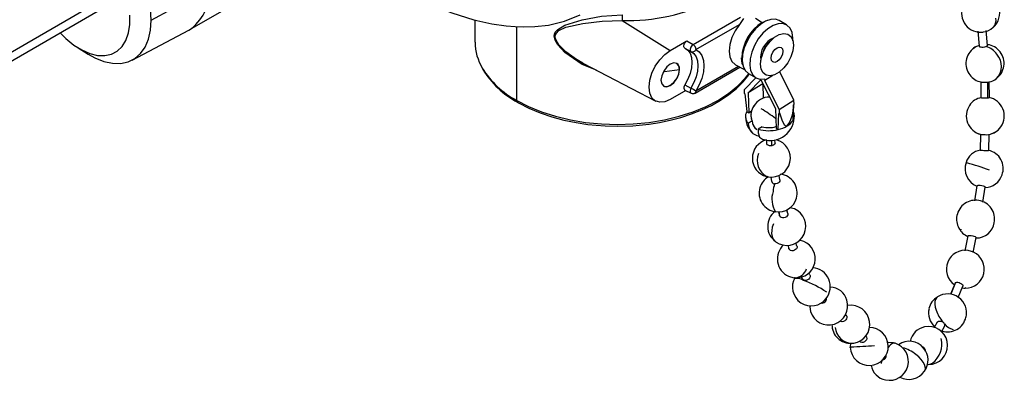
# Model space of a CAD drawing. Header units: millimetres. Extents: x 0 to 838, y 0 to 648.
# Tile 15 of 17: x 587 to 706, y 433 to 476. Entities that reach past the tile are written whole.
import ezdxf

# ---------------------------------------------------------------- set-up
doc = ezdxf.new("R2010")
doc.units = ezdxf.units.MM
doc.header["$LTSCALE"] = 3

msp = doc.modelspace()

# ---------------------------------------------------------------- linework, layer by layer
for p, q in [((603.32, 475.94), (610.21, 479.67)), ((572.55, 464.05), (597.23, 478.3)), ((608, 474.79), (614.07, 478.29)), ((571.8, 462.54), (596.95, 477.06)), ((642.33, 475.95), (642.33, 473.28)), ((660.05, 475.88), (665.86, 472.29)), ((668.61, 473.01), (674.33, 476.31)), ((674.67, 476.12), (674.19, 475.42)), ((676.11, 476.16), (676.91, 475.66)), ((679.86, 475.36), (678.97, 475.88)), ((601.05, 471.12), (607.88, 474.72)), ((647.36, 466.28), (647.36, 475.15)), ((668.95, 472.39), (674.19, 475.42)), ((702.91, 474.61), (703.07, 472.8)), ((704.08, 472.89), (703.92, 474.69)), ((704.75, 475.07), (704.73, 475.05)), ((665.86, 472.29), (667.85, 473.44)), ((667.85, 473.44), (668.61, 473.01)), ((678.03, 473.53), (677.64, 473.15)), ((678.32, 473.8), (678.32, 473.8)), ((594.53, 472.59), (595.75, 471.84)), ((667.61, 472.58), (668.35, 472.16)), ((668.35, 472.16), (668.42, 472.12)), ((676.76, 471.1), (676.77, 471.1)), ((676.99, 472.01), (676.85, 471.49)), ((655.33, 470.77), (664.1, 466.2)), ((665.16, 469.75), (666.96, 470)), ((666.98, 469.99), (666.96, 470)), ((668.85, 467.16), (674.25, 470.27)), ((674.09, 470.36), (668.95, 467.39)), ((673.73, 470.55), (674.8, 469.99)), ((680.75, 466.3), (679.05, 469.73)), ((676.15, 469), (674.78, 467.59)), ((676.78, 468.76), (675.23, 467.17)), ((675.28, 469.5), (676.18, 468.98)), ((676.78, 468.76), (678.51, 465.28)), ((677.22, 468.85), (677.23, 468.67)), ((678.22, 469.29), (677.23, 468.67)), ((678.96, 465.18), (677.23, 468.67)), ((703.27, 468.5), (703.28, 466.61)), ((704.07, 468.47), (704.08, 466.58)), ((704.29, 466.62), (704.28, 468.51)), ((667.71, 467.47), (665.86, 466.4)), ((667.61, 468.13), (668.35, 467.76)), ((667.61, 467.52), (668.38, 467.14)), ((674.8, 467.09), (674.78, 467.59)), ((677.02, 468.28), (675.23, 467.17)), ((677.09, 466.54), (677.03, 468.27)), ((674.8, 467.09), (674.83, 467.07)), ((674.83, 467.07), (675.07, 464.94)), ((675.23, 467.17), (675.32, 464.79)), ((678.96, 465.18), (680.75, 466.3)), ((680.77, 465.79), (680.75, 466.3)), ((675.07, 464.94), (675.32, 464.79)), ((675.32, 464.79), (675.65, 465)), ((678.51, 465.28), (678.6, 462.9)), ((678.96, 465.18), (678.97, 464.67)), ((680.64, 463.88), (680.74, 465.77)), ((680.7, 465.75), (680.77, 465.79)), ((675.73, 463.81), (675.25, 463.51)), ((678.84, 462.76), (678.94, 464.69)), ((678.94, 464.69), (678.97, 464.67)), ((679.05, 464.72), (678.97, 464.67)), ((675.35, 462.85), (675.76, 462.34)), ((676.94, 463.11), (676.46, 462.81)), ((678.6, 462.9), (678.84, 462.76)), ((677.45, 461.5), (677.46, 461.09)), ((678.1, 460.82), (678.07, 461.48)), ((678.48, 461.13), (678.46, 461.53)), ((703.24, 462.18), (703.19, 460.29)), ((704.21, 460.27), (704.25, 462.16)), ((677.45, 457.12), (677.63, 457.09)), ((677.52, 457.1), (677.45, 457.12)), ((677.63, 457.08), (677.52, 457.1)), ((677.96, 457.05), (678.06, 456.51)), ((679.06, 456.7), (678.95, 457.25)), ((702.79, 456.01), (702.49, 454.2)), ((703.49, 454.03), (703.79, 455.84)), ((680.01, 452.66), (679.89, 453.12)), ((680.8, 453.22), (680.27, 453.36)), ((678.91, 452.86), (679.02, 452.41)), ((679.05, 452.33), (678.92, 452.86)), ((701.7, 449.97), (701.33, 448.18)), ((702.33, 447.97), (702.7, 449.77)), ((680.02, 448.84), (680.14, 448.44)), ((681.11, 448.73), (680.99, 449.15)), ((681.96, 449.3), (681.4, 449.45)), ((680.89, 444.93), (680.82, 444.94)), ((681.65, 445.01), (681.76, 444.79)), ((682.66, 445.28), (682.53, 445.51)), ((700.17, 444.3), (699.61, 442.94)), ((700.2, 444.35), (699.63, 442.94)), ((700.55, 442.55), (701.11, 443.92)), ((687.06, 440.41), (686.95, 440.51)), ((698.01, 439.57), (697.64, 438.94)), ((698.52, 438.44), (698.89, 439.06)), ((687.57, 437.05), (687.54, 436.56)), ((687.72, 437.05), (687.95, 437.07)), ((692.95, 437.04), (692.74, 437.12))]:
    msp.add_line(p, q)
at = {"flags": 128}
for points in [[(603.32, 475.94), (603.24, 477.24), (602.99, 478.62), (602.59, 480.03), (602.04, 481.44), (601.36, 482.83), (600.56, 484.15), (599.65, 485.39), (598.66, 486.51), (597.62, 487.48), (596.53, 488.3), (595.44, 488.93), (594.35, 489.37), (593.31, 489.6), (592.32, 489.62), (591.41, 489.43), (590.61, 489.03), (589.93, 488.44), (589.38, 487.66), (588.98, 486.71), (588.73, 485.62), (588.65, 484.4)], [(635.94, 478.29), (636.41, 478.05), (639.54, 476.8), (642.19, 475.98), (644.37, 475.5), (646.09, 475.25), (647.17, 475.16), (648.19, 475.12), (649.53, 475.16), (651.19, 475.34), (653.12, 475.79), (655.01, 476.57)], [(592.35, 474.41), (593.05, 473.72), (594, 472.94), (594.97, 472.34), (595.94, 471.92), (596.87, 471.69), (597.75, 471.66), (598.55, 471.84), (599.25, 472.21), (599.83, 472.77), (600.28, 473.5), (600.59, 474.39), (600.75, 475.41), (600.75, 476.53)], [(595.75, 471.84), (596.53, 471.41), (597.62, 470.97), (598.66, 470.74), (599.65, 470.72), (600.56, 470.91), (601.36, 471.31), (602.04, 471.9), (602.59, 472.68), (602.99, 473.63), (603.24, 474.72), (603.32, 475.94)], [(656.97, 469.91), (655.23, 470.6), (653.16, 472.02), (652.29, 472.97), (651.98, 473.52), (651.88, 474), (651.91, 474.25), (652, 474.47), (652.3, 474.82), (653.16, 475.33), (655.23, 475.98), (657.57, 476.41), (660.04, 476.58)], [(655.33, 470.77), (654.65, 471.15), (654.27, 471.39), (653.29, 472.12), (652.44, 472.98), (652.11, 473.51), (652.03, 473.74), (652, 473.95), (652.03, 474.17), (652.13, 474.37), (652.44, 474.67), (653.29, 475.07), (655.34, 475.54), (657.64, 475.82), (660.05, 475.88)], [(678.97, 475.88), (678.52, 476.04), (677.95, 476.02), (677.34, 475.81), (676.71, 475.42), (676.1, 474.87), (675.56, 474.19), (675.1, 473.42), (674.77, 472.61), (674.57, 471.81), (674.52, 471.05), (674.63, 470.4), (674.88, 469.87), (675.26, 469.51), (675.28, 469.5)], [(676.91, 475.66), (677.55, 475.93), (677.75, 475.97)], [(674.19, 475.42), (673.68, 474.66), (673.28, 473.83), (673.03, 472.99), (672.95, 472.2), (673.03, 471.5), (673.28, 470.95), (673.68, 470.58), (673.73, 470.55)], [(680.62, 473.45), (680.63, 473.78), (680.53, 474.44), (680.28, 474.97), (679.91, 475.34), (679.42, 475.52), (678.85, 475.5), (678.24, 475.29), (677.61, 474.9), (677, 474.35), (676.46, 473.67), (676, 472.9), (675.67, 472.09), (675.47, 471.29), (675.42, 470.53), (675.53, 469.88), (675.78, 469.35), (676.16, 469), (676.65, 468.82), (677.22, 468.85), (677.22, 468.85)], [(667.61, 472.58), (667.54, 472.64), (667.5, 472.73), (667.49, 472.85), (667.51, 472.99), (667.57, 473.12), (667.65, 473.25), (667.74, 473.36), (667.85, 473.44)], [(680.68, 472.92), (680.6, 472.23), (680.37, 471.5), (680, 470.8), (679.53, 470.18), (678.99, 469.68), (678.42, 469.36), (677.88, 469.23), (677.41, 469.31), (677.04, 469.59), (676.81, 470.04), (676.73, 470.64), (676.81, 471.33), (677.04, 472.05), (677.41, 472.76), (677.88, 473.38), (678.42, 473.87), (678.99, 474.2), (679.53, 474.33), (680, 474.25), (680.37, 473.97), (680.6, 473.52), (680.68, 472.92)], [(665.86, 466.4), (665.19, 466.12), (664.58, 466.06), (664.05, 466.22), (663.65, 466.6), (663.39, 467.16), (663.3, 467.87), (663.39, 468.69), (663.65, 469.54), (664.05, 470.39), (664.58, 471.16), (665.19, 471.81), (665.86, 472.29)], [(667.69, 472.52), (667.97, 472.32), (668.24, 471.94), (668.4, 471.44), (668.46, 470.85), (668.4, 470.2), (668.24, 469.5), (667.97, 468.81), (667.61, 468.13)], [(668.61, 473.01), (668.5, 472.92), (668.41, 472.81), (668.33, 472.68), (668.28, 472.55), (668.25, 472.45), (668.25, 472.33), (668.28, 472.23), (668.35, 472.16)], [(668.42, 472.12), (668.7, 471.9), (668.96, 471.51), (669.12, 471.02), (669.18, 470.44), (669.12, 469.79), (668.96, 469.11), (668.7, 468.42), (668.35, 467.76)], [(668.95, 472.39), (669.35, 472.1), (669.65, 471.66), (669.84, 471.09), (669.9, 470.44), (669.84, 469.71), (669.65, 468.93), (669.35, 468.14), (668.95, 467.39)], [(678.71, 472.61), (678.98, 472.7), (679.21, 472.66), (679.37, 472.48), (679.42, 472.19), (679.37, 471.84), (679.21, 471.48), (678.98, 471.17), (678.71, 470.95), (678.43, 470.85), (678.2, 470.9), (678.04, 471.08), (677.99, 471.36), (678.04, 471.71), (678.2, 472.07), (678.43, 472.39), (678.71, 472.61)], [(703.06, 472.88), (702.66, 472.73), (702.45, 472.57)], [(703.08, 472.8), (703.08, 472.78), (703.14, 472.74), (703.25, 472.71), (703.39, 472.69), (703.56, 472.7), (703.73, 472.72), (703.88, 472.75), (703.92, 472.77)], [(703.92, 472.77), (704, 472.8), (704.07, 472.85), (704.08, 472.89)], [(674.6, 470.5), (674.53, 470.7), (674.45, 471.39)], [(666.98, 469.99), (666.89, 470.44), (666.65, 470.72), (666.28, 470.79), (665.86, 470.64), (665.43, 470.3), (665.06, 469.8), (664.82, 469.24), (664.73, 468.7), (664.82, 468.25), (665.06, 467.97), (665.43, 467.9), (665.86, 468.05), (666.28, 468.4), (666.65, 468.89), (666.89, 469.45), (666.98, 469.99)], [(665.04, 467.98), (665.16, 467.93), (665.53, 467.93), (665.94, 468.13), (666.34, 468.49), (666.67, 468.96), (666.88, 469.49), (666.96, 470)], [(647.36, 466.28), (648.79, 465.54), (650.36, 464.9), (652.04, 464.36), (653.82, 463.94), (655.66, 463.63), (657.56, 463.44), (659.48, 463.38), (661.4, 463.44), (663.29, 463.63), (665.14, 463.94), (666.92, 464.36), (668.6, 464.9), (670.17, 465.54), (671.6, 466.28), (672.88, 467.11), (674, 468.01), (674.93, 468.98), (675.31, 469.48)], [(647.47, 466.05), (647.58, 465.98), (648.83, 465.34), (650.18, 464.77), (651.59, 464.29), (653.05, 463.9), (654.5, 463.6), (655.92, 463.38), (656.94, 463.28), (658.03, 463.2), (659.48, 463.17), (661.35, 463.23), (662.09, 463.28), (663.31, 463.42), (664.55, 463.61), (665.85, 463.88), (667.14, 464.22), (668.42, 464.64), (669.65, 465.12), (670.82, 465.68), (671.92, 466.3), (672.92, 466.98), (673.83, 467.72), (674.62, 468.51), (675.3, 469.36), (675.36, 469.46)], [(704.07, 468.47), (704.18, 468.48), (704.24, 468.49)], [(667.61, 468.13), (667.54, 468), (667.5, 467.86), (667.49, 467.73), (667.51, 467.62), (667.57, 467.54), (667.61, 467.52)], [(668.35, 467.76), (668.28, 467.59), (668.25, 467.44), (668.25, 467.32), (668.28, 467.24), (668.33, 467.17), (668.37, 467.15)], [(703.28, 466.61), (703.28, 466.61), (703.34, 466.6), (703.44, 466.58), (703.58, 466.58), (703.75, 466.58), (703.92, 466.58), (704.07, 466.58), (704.08, 466.58)], [(675.58, 464.58), (675.55, 464.51), (675.6, 464.04), (675.73, 463.81)], [(679.94, 463.2), (679.87, 463.17), (679.79, 463.18), (679.66, 463.26), (679.36, 463.79), (679.05, 464.72)], [(675.84, 463.37), (675.97, 463.11), (676.28, 462.77)], [(676.46, 462.81), (676.45, 462.39), (676.6, 461.87), (676.97, 461.59), (676.99, 461.59)], [(704.2, 462.15), (704.24, 462.15), (704.24, 462.15)], [(704.24, 462.17), (704.44, 462.2), (704.88, 462.4)], [(678.1, 460.82), (677.97, 460.81), (677.8, 460.82), (677.65, 460.87), (677.54, 460.94), (677.47, 461.03), (677.47, 461.09)], [(678.47, 461.13), (678.46, 461.05), (678.4, 460.96), (678.28, 460.88), (678.13, 460.83), (678.1, 460.82)], [(703.2, 460.29), (703.2, 460.29), (703.24, 460.28), (703.33, 460.27), (703.46, 460.27), (703.62, 460.26), (703.8, 460.26), (703.96, 460.26), (704.09, 460.26), (704.18, 460.26), (704.21, 460.27), (704.21, 460.27)], [(701.48, 458.77), (701.49, 458.77), (701.58, 458.76)], [(679.06, 456.7), (679.06, 456.7), (679.05, 456.57), (678.99, 456.45), (678.88, 456.34), (678.74, 456.27), (678.57, 456.23), (678.42, 456.23)], [(702.8, 456.01), (702.8, 456.02), (702.85, 456.05), (702.96, 456.07), (703.04, 456.07), (703.2, 456.06), (703.37, 456.04), (703.53, 456), (703.66, 455.95), (703.75, 455.9), (703.79, 455.85), (703.79, 455.84)], [(679.05, 452.33), (679.03, 452.39), (679.03, 452.41)], [(680.01, 452.66), (680.01, 452.64), (680.01, 452.51), (679.95, 452.38), (679.84, 452.27), (679.69, 452.19), (679.53, 452.14), (679.36, 452.14), (679.21, 452.19), (679.1, 452.27), (679.05, 452.33)], [(678.29, 451.42), (678.14, 451.01), (678.07, 450.62), (678.06, 450.24), (678.12, 449.89), (678.25, 449.59), (678.44, 449.35), (678.54, 449.27)], [(701.71, 449.97), (701.71, 449.99), (701.76, 450.02), (701.87, 450.03), (701.95, 450.03), (702.11, 450.01), (702.28, 449.98), (702.43, 449.94), (702.57, 449.89), (702.66, 449.83), (702.69, 449.78), (702.69, 449.77)], [(678.54, 449.28), (678.59, 449.23), (678.95, 449.03)], [(681.11, 448.73), (681.12, 448.7), (681.12, 448.57), (681.06, 448.43), (680.95, 448.32), (680.81, 448.24), (680.64, 448.19), (680.48, 448.19), (680.33, 448.23), (680.21, 448.32), (680.14, 448.43), (680.14, 448.44)], [(702.4, 448.01), (701.75, 448.22), (701.73, 448.22)], [(680.11, 445.12), (680.75, 444.94), (680.89, 444.93)], [(682.65, 445.28), (682.69, 445.19), (682.69, 445.05), (682.64, 444.9), (682.54, 444.78), (682.4, 444.68), (682.24, 444.62), (682.08, 444.61), (681.93, 444.64), (681.81, 444.73), (681.77, 444.8)], [(700.18, 444.3), (700.19, 444.33), (700.2, 444.35)], [(700.2, 444.35), (700.27, 444.38), (700.39, 444.39), (700.48, 444.39), (700.64, 444.35), (700.79, 444.29), (700.94, 444.21), (701.04, 444.11), (701.11, 444.02), (701.11, 443.93), (701.11, 443.92)], [(701.45, 443.75), (701.39, 443.68), (701.37, 443.67)], [(698.03, 442.63), (697.91, 442.53), (697.79, 442.33), (697.72, 442.07), (697.71, 441.76), (697.76, 441.4), (697.87, 441.02)], [(682.66, 441.6), (682.65, 441.44), (682.75, 440.87)], [(687.06, 440.41), (687.11, 440.31), (687.12, 440.15), (687.08, 439.99), (687, 439.85), (686.87, 439.73), (686.73, 439.66), (686.57, 439.63), (686.43, 439.66), (686.34, 439.72)], [(686.98, 440.49), (687.05, 440.44), (687.06, 440.41)], [(698.01, 439.57), (698.06, 439.64), (698.18, 439.7), (698.32, 439.72), (698.48, 439.69), (698.64, 439.62), (698.67, 439.6)], [(689.43, 437.92), (689.44, 437.91), (689.5, 437.78), (689.51, 437.63), (689.47, 437.47), (689.37, 437.33), (689.24, 437.22), (689.09, 437.16), (688.93, 437.14), (688.78, 437.18), (688.67, 437.26), (688.65, 437.28)], [(687.54, 436.55), (687.54, 436.56), (687.63, 436.56)], [(692.74, 437.12), (692.08, 437.16), (691.93, 437.14)], [(692.96, 437.06), (692.9, 437.07), (692.72, 437.06)], [(696.48, 433.69), (696.52, 433.75), (696.58, 433.96), (696.56, 434.21), (696.46, 434.49), (696.3, 434.79), (696.07, 435.1), (695.78, 435.41), (695.45, 435.69)], [(696.84, 434.5), (697.13, 434.53), (697.43, 434.65)], [(696.86, 434.5), (696.92, 434.49), (697.45, 434.54)]]:
    msp.add_lwpolyline(points, dxfattribs=at)
for centre, radius, start, end in [((604.97, 479.11), 5.27, 303.5052, 6.0908), ((660.45, 500.85), 24.98, 269.0886, 295.0891), ((703.23, 476.77), 2.29, 98.0993, 278.0993), ((703.26, 476.78), 2.27, 310.9651, 84.156), ((670.09, 476.29), 10.05, 178.3443, 182.3399), ((679.8, 471.15), 5.35, 122.6055, 177.3945), ((703.89, 475.9), 1.2, 315.5851, 12.6785), ((703.29, 476.61), 2.12, 277.2432, 313.4007), ((648.58, 473.34), 6.24, 180.6124, 210.7056), ((679.26, 471.46), 2.52, 111.8328, 188.1726), ((668.53, 472.58), 0.458, 246.2729, 336.6374), ((668.17, 472.36), 0.785, 2.6952, 56.15), ((679.47, 471.34), 2.57, 135.2327, 164.7727), ((703.72, 470.71), 2.25, 124.4892, 217.7751), ((703.29, 471.38), 1.48, 98.0062, 127.1266), ((703.07, 470.28), 2.63, 35.9766, 71.2388), ((703.86, 470.85), 2.14, 36.2735, 84.1627), ((703.81, 470.73), 2.25, 306.0117, 37.8176), ((703.63, 470.39), 2.12, 314.8528, 42.4049), ((652.46, 475.9), 10.89, 211.8168, 242.0312), ((652.6, 475.73), 10.95, 211.5501, 242.0513), ((666.22, 470.11), 0.747, 352.0769, 56.6109), ((703.63, 470.55), 2.08, 215.7113, 261.0646), ((703.77, 472.58), 4.12, 263.574, 274.2112), ((704.06, 470.01), 1.53, 277.0543, 314.394), ((661.35, 455.63), 14, 57.1111, 60.0089), ((668.71, 467.36), 0.245, 304.2006, 7.1152), ((647.6, 466.25), 0.25, 173.7106, 235.8206), ((668.6, 467.56), 0.475, 241.1019, 301.3901), ((677.77, 464.51), 2.16, 88.7146, 149.6914), ((703.64, 464.58), 2.05, 99.0192, 147.6166), ((704.12, 467.01), 0.423, 264.9662, 293.8631), ((703.83, 464.4), 2.26, 325.1471, 79.2066), ((676.07, 464.34), 1.16, 149.1901, 225.2026), ((677.65, 464.47), 2.08, 146.9429, 192.8652), ((659.94, 437.96), 32.09, 54.5587, 58.2866), ((676.47, 465.61), 4.23, 325.2083, 1.8021), ((703.77, 464.39), 2.26, 145.2656, 256.8383), ((677.52, 464.27), 2.59, 179.2442, 213.3158), ((676.84, 463.74), 1.11, 176.1792, 240.1982), ((677.89, 464.36), 2.9, 252.1165, 3.0007), ((678.91, 464.95), 2.03, 300.4279, 328.049), ((679.83, 464.43), 0.975, 325.4248, 28.5406), ((676.74, 463.47), 1.49, 178.301, 263.354), ((677.75, 467.33), 4.7, 254.0376, 283.3802), ((677.75, 466.12), 3.12, 254.9015, 285.5874), ((678.03, 466.36), 3.69, 282.6259, 301.1226), ((703.84, 464.32), 2.2, 279.6364, 326.6759), ((704.14, 464.07), 1.82, 293.908, 328.16), ((678.01, 459.32), 2.27, 104.3902, 255.6268), ((678.04, 459.33), 2.28, 259.5794, 75.4278), ((703.84, 464.39), 2.28, 235.6396, 258.4849), ((703.41, 463.13), 0.964, 260.4971, 268.6754), ((703.95, 471.7), 9.55, 266.6018, 271.4997), ((703.52, 458.18), 2.13, 98.7012, 163.2643), ((703.76, 458.09), 2.2, 339.234, 78.5677), ((678.54, 459.07), 2.22, 158.8453, 240.7677), ((703.61, 458.04), 2.25, 160.6092, 248.4286), ((688.68, 413.38), 47.17, 70.6665, 74.1247), ((678.67, 455.25), 2.08, 118.4217, 165.4457), ((678.89, 455.15), 2.25, 343.1004, 83.8558), ((703.73, 457.98), 2.19, 271.5507, 342.1413), ((678.8, 455.12), 2.25, 163.1019, 263.724), ((678.42, 456.59), 0.357, 192.6796, 269.7063), ((685.56, 454.31), 7.4, 164.9682, 172.2108), ((680.99, 454.42), 2.9, 161.9393, 212.1703), ((678.89, 455.11), 2.24, 261.5682, 344.0761), ((702.61, 452), 2.26, 79.5608, 169.5667), ((679.88, 451.12), 2.29, 246.1623, 66.1623), ((702.66, 452), 2.26, 348.7849, 80.9358), ((679.84, 451.12), 2.25, 127.25, 234.7328), ((702.41, 451.97), 2.08, 167.613, 210.4333), ((700.94, 451.11), 0.384, 210.7747, 266.7841), ((702.52, 451.85), 2.11, 206.3619, 246.8928), ((702.72, 451.91), 2.19, 269.1405, 350.7341), ((681.01, 447.2), 2.26, 131.7095, 246.5838), ((681.04, 447.21), 2.28, 266.3979, 66.24), ((701.39, 445.97), 2.28, 81.293, 235.1208), ((701.4, 445.96), 2.28, 269.3579, 64.1387), ((680.81, 446.44), 1.51, 273.0681, 343.2441), ((682.86, 443.86), 2.27, 321.5337, 85.5823), ((682.84, 443.82), 2.27, 149.6447, 322.723), ((681.08, 443.35), 1.5, 57.358, 101.6963), ((677.9, 433.28), 12.02, 55.5967, 70.6283), ((685.04, 441.66), 2.16, 15.4727, 87.54), ((701.27, 444.54), 0.868, 253.5629, 276.9376), ((684.16, 442.41), 0.518, 254.8365, 9.1733), ((699.08, 440.78), 2.11, 119.5463, 168.1225), ((699.27, 440.71), 2.27, 346.3529, 122.7331), ((684.93, 441.55), 2.29, 197.4285, 17.4285), ((687.6, 439.33), 2.29, 278.7022, 98.7022), ((699.16, 440.68), 2.2, 166.0367, 228.4282), ((702.15, 442.51), 4.53, 199.2157, 219.9105), ((699.27, 440.67), 2.25, 251.959, 347.2472), ((687.54, 439.25), 2.21, 178.3979, 274.6099), ((687.77, 439.09), 2.05, 183.7842, 268.4564), ((689.85, 436.69), 2.25, 2.2005, 90.3061), ((696.9, 436.88), 2.17, 100.8084, 169.8747), ((696.97, 436.78), 2.29, 282.1514, 102.1514), ((698.34, 439.09), 0.607, 27.1297, 56.9029), ((698.64, 439.22), 0.279, 327.7919, 32.7068), ((700.6, 440.9), 2.31, 221.5492, 252.7274), ((689.82, 436.67), 2.29, 182.6638, 2.6638), ((695.66, 316.37), 120.47, 92.4769, 93.8246), ((692.26, 434.87), 2.28, 257.57, 72.3253), ((693.21, 435.81), 1.34, 111.4093, 147.2012), ((694.64, 435.1), 2.19, 38.2148, 125.9035), ((692.8, 432.45), 4.19, 50.8189, 75.6721), ((696.09, 436.11), 0.519, 352.6542, 74.515), ((694.75, 435.01), 2.16, 322.5544, 41.8307), ((695.79, 436.91), 2.78, 306.0274, 14.5445), ((691.33, 435.55), 0.533, 272.769, 11.8544), ((692.19, 434.78), 2.18, 189.9657, 259.0006), ((696.76, 433.41), 5.64, 163.4404, 167.7842), ((694.61, 434.91), 2.22, 240.0381, 326.7719)]:
    msp.add_arc(centre, radius, start, end)

doc.saveas('drawing.dxf')
